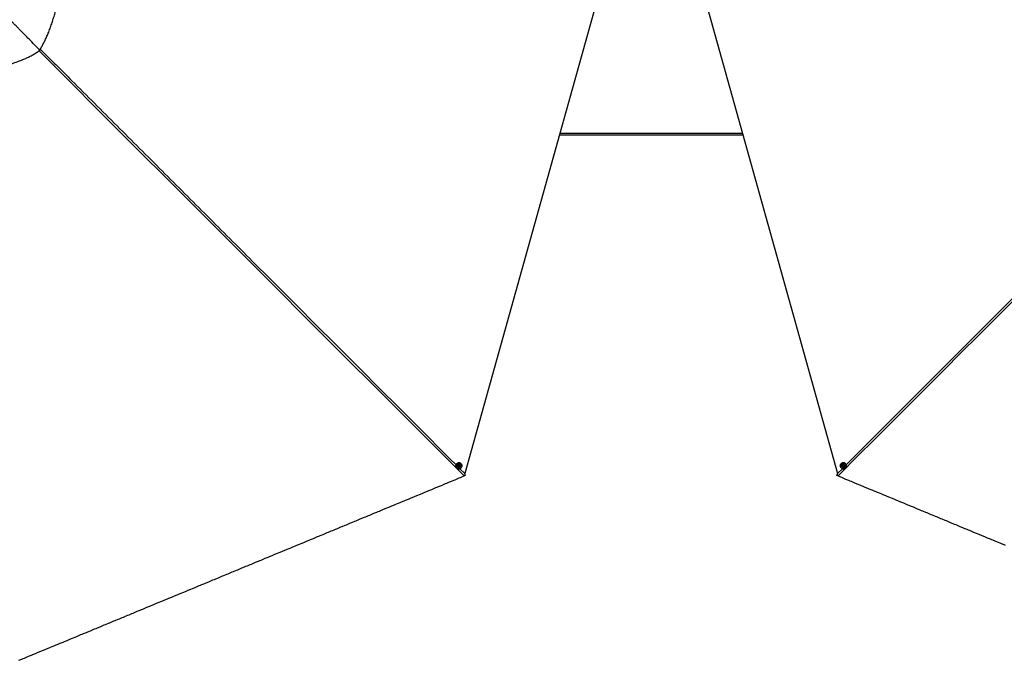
# Model space of a CAD drawing. Header units: millimetres. Extents: x 20 to 26560, y 16 to 17993.
# Tile 56 of 95: x 5538 to 11090, y 9393 to 13006. Entities that reach past the tile are written whole.
import ezdxf

# ---------------------------------------------------------------- set-up
doc = ezdxf.new("R2010")
doc.units = ezdxf.units.MM

msp = doc.modelspace()

# ---------------------------------------------------------------- linework, layer by layer
at = {"color": 7, "linetype": 'Continuous', "lineweight": 25, "ltscale": 2}
for p, q in [((8816.15, 13196.65), (8047.56, 10446.52)), ((9380.77, 13196.65), (10149.36, 10446.52)), ((5650.6, 12833.72), (5650.56, 12833.76)), ((8581.33, 12356.43), (9615.59, 12356.43)), ((8021.46, 10495.92), (8021.35, 10496.03)), ((8026.89, 10501.8), (8026.1, 10502.6)), ((10170.82, 10502.6), (10170.03, 10501.8)), ((10175.57, 10496.03), (10175.46, 10495.92)), ((8001.4, 10477.79), (8002.2, 10477)), ((8007.94, 10482.57), (8008.05, 10482.46)), ((8012.82, 10489.04), (8015.45, 10491.3)), ((8013.31, 10485.76), (8012.82, 10489.04)), ((8014.09, 10486.02), (8013.23, 10486.31)), ((8016.43, 10484.74), (8013.31, 10485.76)), ((8015.65, 10485.51), (8014.09, 10486.02)), ((8015.45, 10491.3), (8018.57, 10490.27)), ((8016.97, 10486.64), (8015.65, 10485.51)), ((8015.65, 10485.51), (8016.43, 10484.74)), ((8019.06, 10486.99), (8016.43, 10484.74)), ((8018.28, 10487.76), (8016.97, 10486.64)), ((8017.87, 10490.5), (8018.03, 10489.4)), ((8018.03, 10489.4), (8018.28, 10487.76)), ((8018.28, 10487.76), (8019.06, 10486.99)), ((8018.57, 10490.27), (8019.06, 10486.99)), ((8047.56, 10446.52), (8046.37, 10442.52)), ((10150.55, 10442.52), (10149.36, 10446.52)), ((10177.7, 10487.52), (10178.73, 10490.64)), ((10178.48, 10488.3), (10177.7, 10487.52)), ((10179.96, 10484.89), (10177.7, 10487.52)), ((10178.48, 10488.3), (10178.99, 10489.86)), ((10179.61, 10486.98), (10178.48, 10488.3)), ((10178.73, 10490.64), (10182.01, 10491.14)), ((10178.99, 10489.86), (10179.28, 10490.73)), ((10180.74, 10485.67), (10179.61, 10486.98)), ((10180.74, 10485.67), (10179.96, 10484.89)), ((10183.24, 10485.39), (10179.96, 10484.89)), ((10182.38, 10485.92), (10180.74, 10485.67)), ((10182.01, 10491.14), (10184.26, 10488.51)), ((10183.46, 10486.08), (10182.38, 10485.92)), ((10184.26, 10488.51), (10183.24, 10485.39)), ((10188.87, 10482.46), (10188.98, 10482.57)), ((10194.72, 10477), (10195.52, 10477.79))]:
    msp.add_line(p, q, dxfattribs=at)
at = {"color": 8, "linetype": 'Continuous', "lineweight": 25, "ltscale": 2}
for p, q in [((9613.35, 12364.43), (8583.57, 12364.43)), ((8020.19, 10473.89), (8047.56, 10446.52)), ((10149.36, 10446.52), (10176.78, 10473.94))]:
    msp.add_line(p, q, dxfattribs=at)
at = {"color": 8, "linetype": 'Continuous', "lineweight": 25, "ltscale": 2, "flags": 128}
for points in [[(8044.4, 10433.18), (7654.66, 10822.93), (7264.92, 11212.68), (6875.19, 11602.43), (6485.45, 11992.18), (6095.73, 12381.94), (5706.05, 12771.73), (5646.82, 12831.07)], [(10198.62, 10495.78), (11674.55, 11971.64), (11874.28, 12171.35), (12074.02, 12371.05), (12273.77, 12570.74), (12473.54, 12770.41), (12543.49, 12840.29)]]:
    msp.add_lwpolyline(points, dxfattribs=at)
at = {"color": 7, "linetype": 'Continuous', "lineweight": 25, "ltscale": 2, "flags": 128}
for points in [[(8026.12, 10502.57), (8023.54, 10504.65), (8020.56, 10506.14), (8017.29, 10506.97), (8013.88, 10507.12), (8010.47, 10506.57), (8007.19, 10505.36), (8004.18, 10503.52), (8001.56, 10501.14), (7999.44, 10498.31), (7997.9, 10495.15), (7997.02, 10491.78), (7996.82, 10488.35), (7997.31, 10485), (7998.48, 10481.86), (8000.27, 10479.06), (8001.4, 10477.79)], [(8026.92, 10501.77), (8029, 10499.19), (8030.49, 10496.2), (8031.32, 10492.94), (8031.47, 10489.53), (8030.92, 10486.11), (8029.71, 10482.83), (8027.87, 10479.82), (8025.49, 10477.2), (8022.66, 10475.08), (8019.5, 10473.55), (8016.13, 10472.66), (8012.7, 10472.46), (8009.35, 10472.96), (8006.21, 10474.12), (8003.41, 10475.92), (8001.07, 10478.26), (7999.27, 10481.06), (7998.11, 10484.2), (7997.61, 10487.56), (7997.82, 10490.99), (7998.7, 10494.35), (8000.23, 10497.52), (8002.35, 10500.35), (8004.97, 10502.73), (8007.99, 10504.57), (8011.26, 10505.78), (8014.68, 10506.33), (8018.09, 10506.18), (8021.35, 10505.34), (8024.34, 10503.85), (8026.92, 10501.77)], [(8026.74, 10501.39), (8024.21, 10503.42), (8021.3, 10504.88), (8018.11, 10505.69), (8014.78, 10505.84), (8011.44, 10505.31), (8008.23, 10504.12), (8005.29, 10502.33), (8002.73, 10500), (8000.66, 10497.23), (7999.16, 10494.14), (7998.3, 10490.85), (7998.1, 10487.5), (7998.58, 10484.22), (7999.72, 10481.15), (8001.47, 10478.42), (8003.76, 10476.13), (8006.5, 10474.37), (8009.57, 10473.23), (8012.84, 10472.75), (8016.19, 10472.95), (8019.48, 10473.81), (8022.57, 10475.31), (8025.34, 10477.38), (8027.66, 10479.94), (8029.46, 10482.88), (8030.65, 10486.09), (8031.18, 10489.42), (8031.04, 10492.76), (8030.22, 10495.95), (8028.77, 10498.87), (8026.74, 10501.39)], [(8020.48, 10482.37), (8022.21, 10484.29), (8023.39, 10486.58), (8023.93, 10489.06), (8023.79, 10491.54), (8022.98, 10493.86), (8021.56, 10495.82), (8019.63, 10497.3), (8017.35, 10498.17), (8014.87, 10498.38), (8012.38, 10497.91), (8010.07, 10496.79), (8008.11, 10495.1), (8006.64, 10492.98), (8005.77, 10490.58), (8005.57, 10488.07), (8006.05, 10485.65), (8007.18, 10483.49), (8008.86, 10481.75), (8010.99, 10480.57), (8013.39, 10480.02), (8015.9, 10480.15), (8018.32, 10480.96), (8020.48, 10482.37)], [(10194.75, 10477.03), (10192.16, 10474.95), (10189.18, 10473.46), (10185.91, 10472.62), (10182.5, 10472.48), (10179.09, 10473.02), (10175.81, 10474.24), (10172.8, 10476.07), (10170.18, 10478.45), (10168.06, 10481.28), (10166.53, 10484.45), (10165.64, 10487.81), (10165.44, 10491.24), (10165.93, 10494.6), (10167.1, 10497.74), (10168.89, 10500.54), (10171.23, 10502.88), (10174.03, 10504.68), (10177.17, 10505.84), (10180.53, 10506.34), (10183.96, 10506.14), (10187.32, 10505.25), (10190.48, 10503.72), (10193.31, 10501.6), (10195.69, 10498.98), (10197.53, 10495.97), (10198.75, 10492.69), (10199.29, 10489.27), (10199.15, 10485.86), (10198.31, 10482.6), (10196.83, 10479.61), (10194.75, 10477.03)], [(10194.37, 10477.21), (10196.4, 10479.74), (10197.85, 10482.65), (10198.66, 10485.85), (10198.81, 10489.18), (10198.27, 10492.52), (10197.09, 10495.72), (10195.29, 10498.66), (10192.96, 10501.22), (10190.2, 10503.29), (10187.11, 10504.79), (10183.82, 10505.66), (10180.47, 10505.85), (10177.19, 10505.37), (10174.12, 10504.23), (10171.39, 10502.48), (10169.1, 10500.18), (10167.35, 10497.45), (10166.21, 10494.38), (10165.73, 10491.1), (10165.92, 10487.75), (10166.79, 10484.46), (10168.29, 10481.37), (10170.36, 10478.6), (10172.92, 10476.28), (10175.86, 10474.48), (10179.07, 10473.3), (10182.4, 10472.76), (10185.73, 10472.91), (10188.92, 10473.72), (10191.84, 10475.18), (10194.37, 10477.21)], [(10195.54, 10477.82), (10197.62, 10480.41), (10199.11, 10483.39), (10199.94, 10486.66), (10200.09, 10490.07), (10199.54, 10493.48), (10198.33, 10496.76), (10196.49, 10499.77), (10194.11, 10502.39), (10191.28, 10504.51), (10188.12, 10506.05), (10184.75, 10506.93), (10181.32, 10507.13), (10177.97, 10506.64), (10174.83, 10505.47), (10172.03, 10503.68), (10170.82, 10502.6)], [(10175.35, 10483.47), (10177.27, 10481.74), (10179.55, 10480.56), (10182.03, 10480.02), (10184.52, 10480.16), (10186.83, 10480.97), (10188.8, 10482.39), (10190.27, 10484.32), (10191.14, 10486.6), (10191.35, 10489.08), (10190.88, 10491.57), (10189.76, 10493.88), (10188.07, 10495.84), (10185.95, 10497.31), (10183.55, 10498.18), (10181.04, 10498.38), (10178.62, 10497.9), (10176.46, 10496.77), (10174.72, 10495.08), (10173.54, 10492.96), (10172.99, 10490.55), (10173.13, 10488.05), (10173.93, 10485.63), (10175.35, 10483.47)], [(8018.8, 10484.61), (8019.96, 10486.05), (8020.51, 10487.79), (8020.36, 10489.57), (8019.54, 10491.11), (8018.17, 10492.18), (8016.46, 10492.61), (8014.68, 10492.35), (8013.08, 10491.42), (8011.92, 10489.98), (8011.37, 10488.24), (8011.51, 10486.46), (8012.33, 10484.92), (8013.7, 10483.86), (8015.41, 10483.42), (8017.2, 10483.68), (8018.8, 10484.61)], [(8052.01, 10437.12), (8049.05, 10440.08), (8046.08, 10443.04)], [(8046.37, 10442.52), (8049.16, 10439.73), (8052.17, 10436.71)], [(10144.75, 10436.71), (10147.53, 10439.5), (10150.55, 10442.52)], [(10150.84, 10443.04), (10147.88, 10440.08), (10144.91, 10437.12)], [(10177.58, 10485.15), (10179.02, 10483.99), (10180.76, 10483.44), (10182.54, 10483.59), (10184.07, 10484.41), (10185.14, 10485.78), (10185.58, 10487.49), (10185.31, 10489.28), (10184.39, 10490.88), (10182.95, 10492.04), (10181.21, 10492.59), (10179.43, 10492.44), (10177.89, 10491.62), (10176.82, 10490.25), (10176.39, 10488.54), (10176.65, 10486.75), (10177.58, 10485.15)], [(5533.59, 9393.17), (5549.11, 9399.6), (5556.87, 9402.81), (5564.62, 9406.02), (5580.14, 9412.45), (5587.9, 9415.67), (5603.42, 9422.09), (5611.18, 9425.31), (5626.69, 9431.73), (5634.45, 9434.95), (5642.21, 9438.16), (5657.73, 9444.59), (5665.49, 9447.8), (5681.01, 9454.23), (5688.76, 9457.44), (5704.28, 9463.87), (5712.04, 9467.09), (5719.8, 9470.3), (5735.32, 9476.73), (5743.08, 9479.94), (5758.59, 9486.37), (5766.35, 9489.58), (5781.87, 9496.01), (5789.63, 9499.22), (5805.15, 9505.65), (5812.9, 9508.87), (5820.66, 9512.08), (5836.18, 9518.51), (5843.94, 9521.72), (5859.46, 9528.15), (5867.22, 9531.36), (5882.73, 9537.79), (5890.49, 9541), (5898.25, 9544.22), (5913.77, 9550.65), (5921.53, 9553.86), (5937.04, 9560.29), (5944.8, 9563.5), (5960.32, 9569.93), (5968.08, 9573.14), (5975.84, 9576.36), (5991.36, 9582.78), (5999.12, 9586), (6014.63, 9592.42), (6022.39, 9595.64), (6037.91, 9602.07), (6045.67, 9605.28), (6053.43, 9608.49), (6068.94, 9614.92), (6076.7, 9618.13), (6092.22, 9624.56), (6099.98, 9627.78), (6115.5, 9634.2), (6123.26, 9637.42), (6138.77, 9643.85), (6146.53, 9647.06), (6154.29, 9650.27), (6169.81, 9656.7), (6177.57, 9659.91), (6193.08, 9666.34), (6200.84, 9669.56), (6216.36, 9675.98), (6224.12, 9679.2), (6231.88, 9682.41), (6247.4, 9688.84), (6255.15, 9692.05), (6270.67, 9698.48), (6278.43, 9701.69), (6293.95, 9708.12), (6301.71, 9711.34), (6309.47, 9714.55), (6324.98, 9720.98), (6332.74, 9724.19), (6348.26, 9730.62), (6356.02, 9733.83), (6371.54, 9740.26), (6379.29, 9743.47), (6394.81, 9749.9), (6402.57, 9753.11), (6410.33, 9756.33), (6425.85, 9762.76), (6433.61, 9765.97), (6449.12, 9772.4), (6456.88, 9775.61), (6472.4, 9782.04), (6480.16, 9785.25), (6487.92, 9788.47), (6503.43, 9794.89), (6511.19, 9798.11), (6526.71, 9804.54), (6534.47, 9807.75), (6549.99, 9814.18), (6557.75, 9817.39), (6565.5, 9820.6), (6581.02, 9827.03), (6588.78, 9830.25), (6604.3, 9836.67), (6612.06, 9839.89), (6627.57, 9846.31), (6635.33, 9849.53), (6643.09, 9852.74), (6658.61, 9859.17), (6666.37, 9862.38), (6681.89, 9868.81), (6689.65, 9872.02), (6705.16, 9878.45), (6712.92, 9881.67), (6728.44, 9888.09), (6736.2, 9891.31), (6743.96, 9894.52), (6759.47, 9900.95), (6767.23, 9904.16), (6782.75, 9910.59), (6790.51, 9913.8), (6806.03, 9920.23), (6813.79, 9923.45), (6821.54, 9926.66), (6837.06, 9933.09), (6844.82, 9936.3), (6860.34, 9942.73), (6868.1, 9945.94), (6883.61, 9952.37), (6891.37, 9955.58), (6899.13, 9958.8), (6914.65, 9965.22), (6922.41, 9968.44), (6937.93, 9974.87), (6945.68, 9978.08), (6961.2, 9984.51), (6968.96, 9987.72), (6976.72, 9990.93), (6992.24, 9997.36), (7000, 10000.58), (7015.51, 10007), (7023.27, 10010.22), (7038.79, 10016.64), (7046.55, 10019.86), (7062.07, 10026.29), (7069.82, 10029.5), (7077.58, 10032.71), (7093.1, 10039.14), (7100.86, 10042.35), (7116.38, 10048.78), (7124.14, 10052), (7139.65, 10058.42), (7147.41, 10061.64), (7155.17, 10064.85), (7170.69, 10071.28), (7178.45, 10074.49), (7193.97, 10080.92), (7201.72, 10084.13), (7217.24, 10090.56), (7225, 10093.78), (7232.76, 10096.99), (7248.28, 10103.42), (7256.04, 10106.63), (7271.55, 10113.06), (7279.31, 10116.27), (7294.83, 10122.7), (7302.59, 10125.91), (7318.11, 10132.34), (7325.86, 10135.55), (7333.62, 10138.77), (7349.14, 10145.2), (7356.9, 10148.41), (7372.42, 10154.84), (7380.18, 10158.05), (7395.69, 10164.48), (7403.45, 10167.69), (7411.21, 10170.91), (7426.73, 10177.33), (7434.49, 10180.55), (7450, 10186.97), (7457.76, 10190.19), (7473.28, 10196.62), (7481.04, 10199.83), (7488.8, 10203.04), (7504.32, 10209.47), (7512.08, 10212.68), (7527.59, 10219.11), (7535.35, 10222.33), (7550.87, 10228.75), (7558.63, 10231.97), (7566.39, 10235.18), (7581.9, 10241.61), (7589.66, 10244.82), (7605.18, 10251.25), (7612.94, 10254.46), (7628.46, 10260.89), (7636.22, 10264.1), (7651.73, 10270.53), (7659.49, 10273.75), (7667.25, 10276.96), (7682.77, 10283.39), (7690.53, 10286.6), (7706.04, 10293.03), (7713.8, 10296.24), (7729.32, 10302.67), (7737.08, 10305.88), (7744.84, 10309.1), (7760.36, 10315.53), (7768.11, 10318.74), (7783.63, 10325.17), (7791.39, 10328.38), (7806.91, 10334.81), (7814.67, 10338.02), (7822.43, 10341.24), (7837.94, 10347.66), (7845.7, 10350.88), (7861.22, 10357.3), (7868.98, 10360.52), (7884.5, 10366.95), (7892.26, 10370.16), (7900.01, 10373.37), (7915.53, 10379.8), (7923.29, 10383.01), (7938.81, 10389.44), (7946.57, 10392.66), (7962.08, 10399.08), (7969.84, 10402.3), (7985.36, 10408.72), (7993.12, 10411.94), (8000.88, 10415.15), (8016.4, 10421.58), (8024.15, 10424.79), (8034.28, 10428.99), (8044.4, 10433.18)], [(10152.52, 10433.18), (10156.4, 10431.57), (10171.92, 10425.15), (10187.43, 10418.72), (10195.19, 10415.5), (10210.71, 10409.08), (10218.47, 10405.86), (10226.23, 10402.65), (10241.74, 10396.22), (10249.5, 10393.01), (10265.02, 10386.58), (10272.78, 10383.37), (10288.3, 10376.94), (10296.06, 10373.73), (10303.81, 10370.51), (10319.33, 10364.08), (10327.09, 10360.87), (10342.61, 10354.44), (10350.37, 10351.23), (10365.89, 10344.8), (10373.64, 10341.59), (10389.16, 10335.16), (10396.92, 10331.95), (10404.68, 10328.73), (10420.2, 10322.31), (10427.96, 10319.09), (10443.47, 10312.66), (10451.23, 10309.45), (10466.75, 10303.02), (10474.51, 10299.81), (10482.27, 10296.6), (10497.78, 10290.17), (10505.54, 10286.95), (10521.06, 10280.53), (10528.82, 10277.31), (10544.34, 10270.88), (10552.1, 10267.67), (10559.85, 10264.46), (10575.37, 10258.03), (10583.13, 10254.82), (10598.65, 10248.39), (10606.41, 10245.17), (10621.92, 10238.75), (10629.68, 10235.53), (10645.2, 10229.11), (10652.96, 10225.89), (10660.72, 10222.68), (10676.24, 10216.25), (10684, 10213.04), (10699.51, 10206.61), (10707.27, 10203.4), (10722.79, 10196.97), (10730.55, 10193.75), (10738.31, 10190.54), (10753.82, 10184.11), (10761.58, 10180.9), (10777.1, 10174.47), (10784.86, 10171.26), (10800.38, 10164.83), (10808.14, 10161.62), (10815.89, 10158.4), (10831.41, 10151.98), (10839.17, 10148.76), (10854.69, 10142.33), (10862.45, 10139.12), (10877.96, 10132.69), (10885.72, 10129.48), (10893.48, 10126.27), (10909, 10119.84), (10916.76, 10116.62), (10932.28, 10110.2), (10940.03, 10106.98), (10955.55, 10100.56), (10963.31, 10097.34), (10978.83, 10090.91), (10986.59, 10087.7), (10994.35, 10084.49), (11009.86, 10078.06), (11017.62, 10074.85), (11033.14, 10068.42), (11040.9, 10065.2), (11056.42, 10058.78), (11064.18, 10055.56), (11071.93, 10052.35), (11087.45, 10045.92), (11095.21, 10042.71)]]:
    msp.add_lwpolyline(points, dxfattribs=at)
at = {"color": 7, "linetype": 'Continuous', "lineweight": 25, "ltscale": 4}
for centre, radius, start, end in [((8014.92, 10488.55), 2.66, 229.64022, 251.91499), ((8014.98, 10488.89), 3, 252.7448, 311.38823), ((8014.99, 10488.99), 3.08, 310.08099, 7.70511), ((8015.36, 10489.01), 2.7, 8.3306, 36.15064), ((10181.86, 10488.97), 3, 162.77785, 221.37856), ((10181.53, 10489.03), 2.67, 139.53867, 161.92269), ((10181.96, 10488.96), 3.07, 220.06892, 277.72939), ((10181.98, 10488.59), 2.7, 278.36153, 306.00383)]:
    msp.add_arc(centre, radius, start, end, dxfattribs=at)
at = {"color": 7, "linetype": 'Continuous', "lineweight": 25, "ltscale": 2}
for points, knots in [([(5650.56, 12833.76), (5654.16, 12839.92), (5661.32, 12852.14), (5671.42, 12871.14), (5681.51, 12891.48), (5691.46, 12913.28), (5701.62, 12937.57), (5711.39, 12963.18), (5720.73, 12990.08), (5729.3, 13017.14), (5738.76, 13049.73), (5748.68, 13087.81), (5758.81, 13131.28), (5768.03, 13174.48), (5776.66, 13217.22), (5782.31, 13245.59), (5785.11, 13259.63)], [0, 0, 0, 0, 0.04941207, 0.09809341, 0.1462096, 0.20238475, 0.25816945, 0.32126056, 0.38417958, 0.44700851, 0.50976089, 0.60991035, 0.70947139, 0.80798946, 0.9049706, 1, 1, 1, 1]), ([(5537.6, 12949.86), (5537.17, 12950.29), (5536.09, 12951.39), (5533.58, 12953.93), (5529.55, 12957.99), (5523.72, 12963.87), (5516.33, 12971.31), (5507.4, 12980.28), (5496.92, 12990.78), (5484.91, 13002.78), (5474.74, 13012.89), (5466.89, 13020.7), (5461.8, 13025.75), (5456.53, 13030.97), (5451.09, 13036.36), (5445.48, 13041.91), (5439.69, 13047.64), (5430.4, 13056.8), (5418.29, 13068.74), (5404.03, 13082.78), (5391.58, 13095.02), (5380.96, 13105.47), (5372.89, 13113.42), (5365.99, 13120.21), (5359.12, 13126.99), (5351.28, 13134.74), (5343.56, 13142.41), (5336.83, 13149.13), (5332.67, 13153.29), (5330.75, 13155.22)], [0, 0, 0, 0, 0.0061856, 0.0157074, 0.0362487, 0.0642992, 0.0998615, 0.1429364, 0.1932856, 0.251086, 0.3163432, 0.3399965, 0.3644958, 0.3898417, 0.4160344, 0.4430737, 0.4709607, 0.4996953, 0.5772798, 0.6461649, 0.7063437, 0.7578116, 0.8005623, 0.8238292, 0.858328, 0.9008147, 0.9385916, 0.9716541, 1, 1, 1, 1]), ([(5650.56, 12833.76), (5630.55, 12854.58), (5592.96, 12893.69), (5555.24, 12931.96), (5537.6, 12949.86)], [0, 0, 0, 0, 0.5323414, 1, 1, 1, 1]), ([(5225.57, 12660.86), (5233.19, 12665.36), (5248.34, 12674.29), (5271.99, 12686.01), (5295.94, 12696.55), (5320.22, 12705.99), (5347.27, 12715.44), (5377.09, 12724.84), (5409.6, 12734.32), (5440.51, 12743.07), (5469.68, 12751.5), (5497.03, 12759.85), (5524.07, 12768.87), (5548.92, 12778.16), (5571.58, 12787.72), (5592.12, 12797.46), (5612.21, 12808.29), (5631.89, 12820.24), (5644.32, 12829.2), (5650.6, 12833.72)], [0, 0, 0, 0, 0.0579399, 0.1150263, 0.1715951, 0.227887, 0.2840578, 0.357541, 0.4309539, 0.5042128, 0.5664349, 0.628389, 0.6900522, 0.7514739, 0.8005378, 0.8496841, 0.8991157, 0.9491055, 1, 1, 1, 1]), ([(8052.17, 10436.71), (8050.93, 10436.11), (8048.39, 10434.87), (8045.75, 10433.75), (8044.4, 10433.18)], [0, 0, 0, 0, 0.4896952, 1, 1, 1, 1]), ([(8052.01, 10437.12), (8052.03, 10437.06), (8052.09, 10436.93), (8052.14, 10436.79), (8052.17, 10436.71)], [0, 0, 0, 0, 0.4193022, 1, 1, 1, 1]), ([(10144.91, 10437.12), (10144.89, 10437.06), (10144.83, 10436.93), (10144.78, 10436.79), (10144.75, 10436.71)], [0, 0, 0, 0, 0.4193096, 1, 1, 1, 1]), ([(10152.52, 10433.18), (10151.23, 10433.73), (10148.59, 10434.85), (10146.04, 10436.08), (10144.75, 10436.71)], [0, 0, 0, 0, 0.4896804, 1, 1, 1, 1])]:
    msp.add_open_spline(points, degree=3, knots=knots, dxfattribs=at)
at = {"color": 8, "linetype": 'Continuous', "lineweight": 25, "ltscale": 2}
for points, knots in [([(5653.99, 12839.73), (5713.45, 12780.32), (5857.67, 12636.23), (6086.58, 12407.36), (6340.8, 12153.19), (6595, 11899.02), (7147.49, 11346.57), (7615.23, 10878.84), (7998.25, 10495.84)], [0, 0, 0, 0, 0.07606189, 0.18450171, 0.29294151, 0.4013813, 0.50982108, 1, 1, 1, 1]), ([(12550.68, 12831.65), (12530.74, 12811.68), (12381.05, 12661.68), (12101.15, 12381.97), (11711.48, 11992.17), (11321.73, 11602.43), (10932, 11212.68), (10542.26, 10822.93), (10282.43, 10563.1), (10152.52, 10433.18)], [0, 0, 0, 0, 0.02496578, 0.18747126, 0.34997698, 0.51248275, 0.67498852, 0.83749426, 1, 1, 1, 1])]:
    msp.add_open_spline(points, degree=3, knots=knots, dxfattribs=at)

doc.saveas('drawing.dxf')
